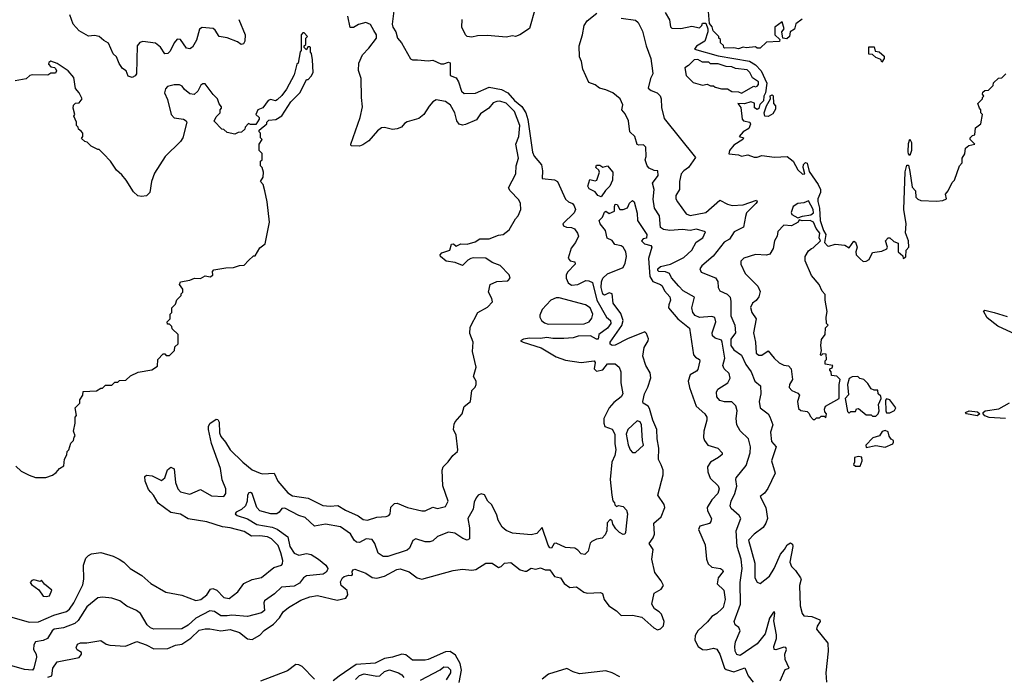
# Model space of a CAD drawing. Extents: x 2472589 to 2662339, y 701009 to 849030.
# Tile 155 of 256: x 2567295 to 2573610, y 760443 to 764653. Entities that reach past the tile are written whole.
import ezdxf

# ---------------------------------------------------------------- set-up
doc = ezdxf.new("R2010")
doc.units = 0

msp = doc.modelspace()

# ---------------------------------------------------------------- linework, layer by layer
at = {"layer": '0CON05XD'}
for points in [[(2569699.5, 764745), (2569684.4, 764625), (2569688.9, 764605), (2569706.7, 764575), (2569718.9, 764535), (2569744.1, 764504.1), (2569801.5, 764401.5), (2569814.6, 764394.6), (2569846.2, 764396.2), (2569915, 764389.2), (2569945, 764394.5), (2569995, 764370), (2570015, 764370), (2570045, 764381.2), (2570055, 764376), (2570056.2, 764296.2), (2570095, 764281.2), (2570110, 764255), (2570128, 764195), (2570145, 764180), (2570219.1, 764180.9), (2570305, 764220), (2570385, 764205.4), (2570425, 764184.6), (2570467.5, 764135), (2570516.2, 764096.2), (2570541.3, 764055), (2570554, 764014), (2570583.9, 763803.9), (2570595, 763778), (2570642, 763722), (2570648.8, 763685), (2570646.2, 763635), (2570725, 763625.9), (2570743.5, 763615), (2570795, 763502.5), (2570814.6, 763484.6), (2570841.2, 763475), (2570850.7, 763459.3), (2570858.6, 763435), (2570850.6, 763415), (2570778.8, 763345), (2570782.3, 763332.3), (2570802.3, 763322.3), (2570835, 763320), (2570852.3, 763312.3), (2570873.3, 763285), (2570878.8, 763265), (2570858.6, 763225), (2570831.1, 763188.9), (2570812.9, 763125), (2570825, 763106), (2570855, 763101.2), (2570857.1, 763085), (2570808.8, 763035), (2570800, 763015), (2570800, 762995), (2570813.3, 762965), (2570835, 762951.2), (2570875, 762955.7), (2570925, 762980), (2570945, 762978.9), (2570967.6, 762967.6), (2570997, 762855), (2571058.8, 762745), (2571084.4, 762724.4), (2571086.4, 762705), (2571065.5, 762675), (2571010, 762635), (2571005, 762604.4), (2570994.6, 762604.6), (2570955, 762626.2), (2570876.3, 762623.7), (2570845, 762612.8), (2570785, 762608.1), (2570715, 762608.1), (2570675, 762614.6), (2570635, 762608.5), (2570565, 762611.8), (2570525, 762605.6), (2570507.5, 762595), (2570524.6, 762584.6), (2570639.1, 762549.1), (2570735, 762492.2), (2570795, 762469.6), (2570895, 762454.6), (2570980, 762465), (2570986.2, 762455), (2570980, 762415), (2570995, 762398.8), (2571035, 762407.5), (2571065, 762446.7), (2571115, 762446.2), (2571138.8, 762425), (2571150.8, 762395), (2571150.4, 762325), (2571163.3, 762255), (2571152.9, 762235), (2571105, 762198.9), (2571075.4, 762164.6), (2571042, 762095), (2571040.8, 762065), (2571047.5, 762045), (2571095, 762028.6), (2571112.5, 761995), (2571111.2, 761935), (2571117.5, 761895), (2571111.7, 761858.3), (2571092.5, 761815), (2571082.5, 761705), (2571092.5, 761605), (2571098.3, 761568.3), (2571110, 761555), (2571111.7, 761541.7), (2571122.5, 761532.5), (2571135, 761537.5), (2571165, 761532), (2571187.5, 761507.5), (2571193.8, 761483.8), (2571186.4, 761426.4), (2571180, 761365), (2571175, 761353.3), (2571165, 761351.2), (2571141.2, 761365), (2571118.7, 761388.7), (2571098.3, 761418.3), (2571095, 761440), (2571081.7, 761448.3), (2571063, 761427), (2571060.8, 761375), (2571049.4, 761350.6), (2571030.7, 761329.3), (2570995, 761322.5), (2570965, 761307.5), (2570954.2, 761295.8), (2570941.4, 761245), (2570920, 761225), (2570895, 761227.8), (2570875, 761252), (2570855, 761264), (2570795, 761268.9), (2570735, 761296.2), (2570722.5, 761295), (2570705, 761263.8), (2570695, 761267.5), (2570685, 761283.3), (2570645, 761397.5), (2570610.7, 761359.3), (2570575, 761350), (2570455, 761361.4), (2570415, 761378), (2570389.7, 761399.7), (2570362.9, 761445), (2570355, 761476.2), (2570323, 761543), (2570297.5, 761565), (2570275.9, 761605.9), (2570255, 761613.8), (2570235.9, 761604.1), (2570223, 761587), (2570210.5, 761559.5), (2570202.9, 761515), (2570170, 761455), (2570179.4, 761395), (2570180, 761325), (2570165, 761316.2), (2570137.1, 761327.1), (2570085, 761361.2), (2570045, 761368), (2569975, 761340), (2569945, 761312), (2569925, 761304.2), (2569895, 761304.2), (2569835, 761323.8), (2569815.8, 761314.2), (2569794.3, 761265), (2569779.3, 761250.7), (2569655, 761211.1), (2569625, 761210.8), (2569593.5, 761233.5), (2569572.5, 761295), (2569555, 761320), (2569516.6, 761323.4), (2569475, 761301.9), (2569455, 761302.9), (2569439.2, 761315), (2569416.5, 761356.5), (2569352.1, 761402.1), (2569255, 761418.1), (2569185, 761406.2), (2569125, 761462), (2569085, 761474.2), (2568995, 761521.4), (2568975, 761519.2), (2568959.2, 761495), (2568944.5, 761485.5), (2568905, 761485.5), (2568835, 761502.9), (2568815.7, 761525), (2568785.3, 761615.3), (2568775, 761622.5), (2568765, 761620), (2568756.7, 761605), (2568753.3, 761566.7), (2568743.2, 761536.8), (2568718, 761512), (2568683.8, 761495), (2568676.7, 761485), (2568690, 761475), (2568755, 761453.6), (2568815, 761416.5), (2568915, 761399.1), (2568945, 761386.8), (2569015, 761337.5), (2569028.2, 761275), (2569055, 761233.1), (2569085, 761220.6), (2569135, 761230), (2569165, 761224.6), (2569211.1, 761195), (2569257.5, 761155), (2569270, 761135), (2569268, 761125), (2569259.7, 761110.3), (2569241.4, 761098.6), (2569135, 761086.2), (2569115, 761073.3), (2569089.1, 761040.9), (2569055, 761020), (2568973.8, 761015), (2568928.3, 760971.7), (2568865, 760926), (2568860, 760915), (2568864.2, 760865.8), (2568845, 760849.2), (2568755.8, 760825.8), (2568655, 760834.6), (2568625, 760831.5), (2568585, 760831.5), (2568545, 760857.5), (2568515, 760862.5), (2568425.3, 760814.7), (2568375, 760770.9), (2568335, 760748.1), (2568155, 760745.6), (2568134, 760754), (2568113, 760773), (2568070, 760845), (2568044.2, 760864.2), (2567981.7, 760891.7), (2567935.9, 760925.9), (2567885, 760943.8), (2567825, 760950), (2567796.1, 760946.1), (2567725, 760889.2), (2567669.2, 760800.8), (2567647.9, 760782.1), (2567575.4, 760754.6), (2567515, 760744.3), (2567502.9, 760735), (2567473.8, 760685), (2567445, 760672.9), (2567395, 760663.8), (2567384.3, 760645.7), (2567382.5, 760615), (2567399.2, 760585), (2567401.4, 760565), (2567385.7, 760494.3), (2567377.3, 760482.7), (2567325, 760486), (2567245, 760509.4)], [(2568700, 764655), (2568740, 764555), (2568738.8, 764515), (2568730.7, 764499.3), (2568715, 764493.3), (2568691.7, 764511.7), (2568625, 764536.2), (2568575, 764546.2), (2568549.2, 764585), (2568535.5, 764595.5), (2568465, 764603.3), (2568447.8, 764592.2), (2568429.1, 764520.9), (2568402.7, 764477.3), (2568385, 764466.2), (2568365, 764471.2), (2568325.4, 764525.4), (2568305, 764528), (2568284.5, 764505.5), (2568258.8, 764451.2), (2568245, 764436.7), (2568225, 764433.8), (2568197.4, 764477.4), (2568165, 764502.9), (2568085, 764512.2), (2568065, 764507.8), (2568047.1, 764485), (2568043.3, 764305), (2568035, 764293.3), (2568015, 764283.3), (2567990.7, 764290.7), (2567977.5, 764325), (2567955, 764340), (2567933, 764373), (2567916.2, 764415), (2567893.8, 764435), (2567865, 764503.3), (2567835, 764518.8), (2567805, 764546), (2567775, 764552.5), (2567735, 764548), (2567675, 764582.5), (2567636.7, 764625), (2567616.2, 764685)], [(2569566.7, 764583.3), (2569545, 764621.2), (2569515.8, 764635.8), (2569468.3, 764621.7), (2569435, 764604), (2569415, 764603.3), (2569398.6, 764675)], [(2570601.2, 764725), (2570565, 764596.2), (2570502.5, 764555), (2570475, 764546), (2570455, 764549.4), (2570415, 764541.8), (2570295, 764551.3), (2570230.7, 764549.3), (2570195, 764541.1), (2570165, 764546.2), (2570153.1, 764555), (2570130, 764605), (2570133.6, 764653.6)], [(2571521.5, 762945), (2571475, 762997.5), (2571462.9, 763025), (2571435.9, 763035.9), (2571395, 763037.5), (2571386.9, 763045), (2571388.4, 763055), (2571405, 763070.5), (2571468.8, 763085), (2571555, 763128.9), (2571606.2, 763175), (2571634.3, 763225.7), (2571676, 763255), (2571693.8, 763293.8), (2571635, 763309.2), (2571595, 763301.4), (2571545, 763307.3), (2571465, 763301.1), (2571425, 763306.9), (2571405, 763320), (2571399.2, 763395), (2571366.4, 763445), (2571357.8, 763502.2), (2571364.3, 763565), (2571354.3, 763605), (2571390, 763655), (2571386.7, 763685), (2571365, 763686.7), (2571331.7, 763701.7), (2571318.8, 763715), (2571307.5, 763755), (2571313.6, 763776.4), (2571310, 763835), (2571295, 763850), (2571265, 763847.5), (2571255, 763852.5), (2571241.2, 763905), (2571208, 763935), (2571200, 764005), (2571178.7, 764048.7), (2571157.5, 764075), (2571163, 764107), (2571146, 764145), (2571098.8, 764185), (2571055, 764203.5), (2571013, 764213), (2570985, 764236.2), (2570945, 764250.6), (2570905.6, 764335), (2570897.7, 764385), (2570885.6, 764415), (2570883.1, 764485), (2570905.5, 764555), (2570914.5, 764615), (2570933.9, 764646.1), (2570996.2, 764695)], [(2571435, 764700), (2571461.7, 764651.7), (2571468.3, 764608.3), (2571478.3, 764598.3), (2571535, 764597.5), (2571605, 764612.5), (2571655, 764600), (2571670, 764615), (2571675, 764630), (2571695, 764630), (2571707.5, 764595), (2571707.5, 764575), (2571690, 764515), (2571635, 764482.5), (2571623.6, 764463.6), (2571775, 764421.2), (2571976.4, 764386.4), (2572015, 764363.8), (2572051.2, 764325), (2572087.5, 764245), (2572078.8, 764185), (2572067, 764163), (2572066.4, 764133.6), (2572041.2, 764108.8), (2572036.2, 764083.8), (2572025, 764077.5), (2572008.3, 764088.3), (2572008.3, 764118.3), (2571985, 764126.7), (2571943, 764113), (2571900, 764115), (2571920, 764090), (2571928, 764015), (2571937.5, 764005), (2571977.5, 763995), (2571983, 763983), (2571971.2, 763955), (2571935, 763933.3), (2571910, 763905), (2571936.4, 763896.4), (2571932.5, 763885), (2571875, 763848), (2571846.7, 763815), (2571842.5, 763792.5), (2571905, 763787.5), (2571925, 763777.5), (2571965, 763787.5), (2572005, 763772.5), (2572025, 763772.5), (2572055, 763783.3), (2572135, 763772.5), (2572216.4, 763776.4), (2572256.4, 763746.4), (2572285, 763690), (2572315, 763662.5), (2572330, 763665), (2572320, 763705), (2572322.5, 763725), (2572335, 763737.5), (2572345, 763732.5), (2572359.3, 763679.3), (2572416.1, 763596.1), (2572430, 763565), (2572430, 763545), (2572413.3, 763505), (2572413.6, 763486.4), (2572425.6, 763445.6), (2572428.8, 763365), (2572450.5, 763300.5), (2572466, 763275), (2572457.5, 763225), (2572475, 763202.5), (2572485, 763200), (2572525, 763213.3), (2572586.4, 763206.4), (2572615, 763190), (2572645, 763232.5), (2572655.9, 763225.9), (2572666.2, 763195), (2572656.7, 763165), (2572660, 763145), (2572685, 763120), (2572705, 763103.3), (2572725, 763103.8)], [(2572313, 764657), (2572273.6, 764626.4), (2572265, 764592.5), (2572237.5, 764575), (2572232.5, 764545), (2572215, 764530), (2572190, 764535), (2572182.5, 764575), (2572197.5, 764595), (2572185, 764640), (2572137.5, 764605), (2572137.5, 764555), (2572170, 764525), (2572167.5, 764512.5), (2572085, 764510), (2572045, 764470), (2572025, 764470), (2572015, 764480), (2571955, 764472.5), (2571935, 764476.7), (2571905, 764466.7), (2571875, 764472.5), (2571815, 764470), (2571810, 764475), (2571808.3, 764488.3), (2571790, 764505), (2571790, 764525), (2571780, 764535), (2571780, 764545), (2571741.7, 764581.7), (2571737, 764607), (2571718.3, 764628.3), (2571712.5, 764705)], [(2571152.6, 764662.6), (2571245, 764649.1), (2571261.5, 764635), (2571289.3, 764579.3), (2571313.4, 764485), (2571343.3, 764405), (2571354.5, 764325.5), (2571355.5, 764305), (2571341.1, 764275), (2571325.7, 764215), (2571345, 764198.6), (2571383.2, 764183.2), (2571402.5, 764165), (2571409.4, 764145), (2571410.6, 764090.6), (2571429.3, 764019.3), (2571629.3, 763769.3), (2571585.3, 763704.7), (2571554.3, 763685), (2571538, 763665), (2571527.5, 763615), (2571525.8, 763565), (2571502.2, 763525), (2571503.5, 763505), (2571513.1, 763485), (2571568.8, 763408.8), (2571595, 763397.5), (2571695, 763417.5), (2571785, 763495.8), (2571835, 763469.2), (2571865, 763460.8), (2571935, 763465.4), (2572020, 763495), (2572023.8, 763485), (2572016, 763475), (2571955.7, 763415), (2571949.7, 763390.3), (2571937.8, 763322.2), (2571876.8, 763293.2), (2571847.1, 763245), (2571813.7, 763226.3), (2571742.9, 763137.1), (2571670, 763075), (2571657.5, 763055), (2571666.2, 763035), (2571758.1, 762998.1), (2571773.3, 762975), (2571774.6, 762935), (2571784.4, 762915), (2571832.7, 762892.7), (2571851.2, 762875), (2571856.6, 762846.6), (2571856.4, 762755), (2571882.2, 762695), (2571885.5, 762645), (2571856.4, 762605), (2571855, 762563.3), (2571875, 762536.2), (2571925, 762502), (2571952, 762442), (2571985.8, 762395), (2572010, 762335), (2572046.2, 762305), (2572047.8, 762255), (2572038.1, 762205), (2572043.8, 762165), (2572095.7, 762125.7), (2572106.8, 762106.8), (2572124.3, 762055), (2572110.7, 762009.3), (2572117.8, 761947.8), (2572146.9, 761915), (2572116.4, 761825), (2572139.4, 761745), (2572092.8, 761647.2), (2572072.1, 761617.9), (2572043.3, 761595), (2572080.5, 761525), (2572090.5, 761455), (2572080.5, 761425), (2572062.4, 761397.6), (2572005, 761354.3), (2571969.2, 761315), (2572008.9, 761168.9), (2572010, 761075), (2572025, 761046.2), (2572045, 761038.8), (2572104.4, 761085), (2572134.6, 761135), (2572174, 761226), (2572201.2, 761255), (2572216.7, 761285), (2572238.8, 761298.8), (2572250.7, 761290.7), (2572254, 761275), (2572233.8, 761175), (2572245, 761147.5), (2572271.7, 761121.7), (2572303.8, 761075), (2572306.2, 761065), (2572296.1, 761026.1), (2572300, 760895), (2572313.1, 760845), (2572325, 760830.8), (2572376.1, 760826.1), (2572425.8, 760805.8), (2572428, 760795), (2572408.6, 760765), (2572405.8, 760745), (2572478.8, 760655), (2572480, 760605), (2572464.3, 760465), (2572468.8, 760405)], [(2567245, 760823.1), (2567355, 760789.4), (2567415, 760792.2), (2567514.3, 760835.7), (2567595, 760859.5), (2567615, 760873.1), (2567642.7, 760915), (2567699.8, 761030.2), (2567705.6, 761065), (2567704, 761155), (2567719.3, 761200.7), (2567735, 761217.5), (2567755, 761227.5), (2567815, 761237.5), (2567895, 761213.3), (2567932.5, 761195), (2567962.5, 761175), (2568002.5, 761135), (2568078.3, 761088.3), (2568135, 761037.5), (2568233, 760983), (2568335, 760963.3), (2568425, 760930), (2568457.5, 760935), (2568493.9, 760966.1), (2568518.3, 761001.7), (2568534.2, 761005.8), (2568558, 760995), (2568605, 760948), (2568637.3, 760942.7), (2568693.3, 760985), (2568731.2, 761038.8), (2568785.8, 761064.2), (2568845, 761077.1), (2568925, 761140), (2568974.1, 761155.9), (2568981.2, 761165), (2568981.9, 761185), (2568970.5, 761235), (2568951.7, 761281.7), (2568910, 761325), (2568885, 761336.7), (2568835, 761344.4), (2568782.1, 761342.1), (2568735, 761370.5), (2568645, 761394.6), (2568595, 761401.5), (2568495, 761433.1), (2568375, 761451.9), (2568325, 761481.9), (2568263.2, 761493.2), (2568182.2, 761552.2), (2568152.9, 761605), (2568135, 761624.2), (2568121.1, 761641.1), (2568099.2, 761695), (2568096.7, 761725), (2568108.3, 761731.7), (2568145, 761728.1), (2568205, 761698.6), (2568225.5, 761714.5), (2568242.8, 761767.2), (2568265, 761784.2), (2568285, 761773.3), (2568294.5, 761685), (2568308.1, 761645), (2568325, 761625.8), (2568385, 761611.2), (2568455, 761641.2), (2568525, 761599.2), (2568605, 761596.7), (2568616.2, 761615), (2568617.1, 761645), (2568592.8, 761702.8), (2568581.9, 761775), (2568524.6, 761935), (2568505.4, 762025), (2568505.4, 762045), (2568515, 762064.4), (2568555, 762091.2), (2568565, 762090), (2568575, 762072.5), (2568575.5, 762005), (2568585, 761980.8), (2568615.6, 761945), (2568644.4, 761895), (2568725.3, 761815.3), (2568785, 761767.5), (2568836.1, 761746.1), (2568855, 761741.2), (2568927.5, 761745), (2568950, 761695), (2569015, 761620), (2569045, 761599.1), (2569145, 761584.5), (2569238.9, 761538.9), (2569285, 761534.5), (2569335, 761539.2), (2569385, 761508.6), (2569465, 761472.9), (2569498.7, 761448.7), (2569525, 761443.1), (2569585, 761464.3), (2569645, 761468), (2569663.3, 761475), (2569671.2, 761485), (2569675, 761527.5), (2569698, 761552), (2569715, 761552.5), (2569782.5, 761525), (2569875, 761503.8), (2569895, 761503.8), (2569943.6, 761526.4), (2569975, 761518.8), (2570025, 761531.2), (2570043.8, 761565), (2570008, 761665), (2570004.3, 761765), (2570011.2, 761785), (2570042.7, 761817.3), (2570072.1, 761857.9), (2570102, 761885), (2570104.3, 761895), (2570095, 761990), (2570078, 762025), (2570081.2, 762058.8), (2570088.8, 762075), (2570133.3, 762125), (2570146.4, 762173.6), (2570185.7, 762204.3), (2570194.2, 762275.8), (2570215, 762296), (2570223.3, 762315), (2570222.9, 762335), (2570206, 762365), (2570222.5, 762425), (2570200, 762525), (2570204.2, 762585), (2570181.7, 762641.7), (2570185, 762682.5), (2570234.1, 762775.9), (2570295, 762810), (2570326.2, 762845), (2570323.3, 762865), (2570302.5, 762905), (2570312.5, 762955), (2570355, 762974), (2570425, 762978.6), (2570440, 762995), (2570435, 763017.5), (2570376.4, 763076.4), (2570325, 763096.7), (2570285, 763123.8), (2570205, 763126.2), (2570188.3, 763121.7), (2570168.3, 763111.7), (2570135, 763076.7), (2570086.7, 763096.7), (2570030, 763105), (2569993.3, 763135), (2569992.5, 763145), (2570001.7, 763158.3), (2570052.5, 763175), (2570065, 763213.3), (2570077.5, 763215), (2570095, 763200), (2570125, 763215.7), (2570165, 763213.3), (2570215, 763228), (2570245, 763248.9), (2570305, 763248), (2570365, 763271.9), (2570395, 763276.2), (2570433.6, 763306.4), (2570473.9, 763376.1), (2570492.5, 763395), (2570509.2, 763435), (2570505.9, 763474.1), (2570497.1, 763497.1), (2570440, 763555), (2570430, 763575), (2570476.2, 763665), (2570478.8, 763715), (2570493.8, 763765), (2570477.8, 763855), (2570496.2, 763905), (2570502.5, 763975), (2570467.5, 764065), (2570415, 764117.1), (2570375, 764130), (2570355, 764129.5), (2570331.1, 764118.9), (2570304, 764085), (2570250.3, 764049.7), (2570225, 764011.2), (2570155, 763981.2), (2570135, 763977.5), (2570114.2, 763984.2), (2570098, 764005), (2570086.4, 764055), (2570058.2, 764105), (2570025, 764128.7), (2569965, 764140), (2569945, 764127.1), (2569921.5, 764098.5), (2569887.8, 764045), (2569855, 764020), (2569780.9, 763999.1), (2569762.4, 763987.6), (2569743.8, 763965), (2569715, 763952.2), (2569685, 763950), (2569635, 763961.4), (2569615, 763959.2), (2569590, 763940), (2569535, 763877.1), (2569495, 763850), (2569475, 763843.1), (2569420, 763845), (2569417.5, 763855), (2569478.1, 764025), (2569494.4, 764095), (2569486.2, 764155), (2569485.4, 764275), (2569467.6, 764327.6), (2569468.8, 764375), (2569492.8, 764427.2), (2569535, 764470.9), (2569584, 764535), (2569584, 764555), (2569566.7, 764583.3)], [(2567270.7, 761790.7), (2567305, 761757.5), (2567355, 761732.5), (2567395, 761717.5), (2567463, 761717), (2567505, 761732.5), (2567529.3, 761750.7), (2567550, 761775), (2567577, 761793), (2567582.5, 761835), (2567597, 761863), (2567600, 761885), (2567610, 761895), (2567623, 761937), (2567640, 761955), (2567643, 761977), (2567650, 761985), (2567640, 762015), (2567650, 762065), (2567650, 762105), (2567660, 762115), (2567650, 762165), (2567680, 762195), (2567680, 762215), (2567700, 762245), (2567701.7, 762268.3), (2567787, 762273), (2567815, 762290), (2567825, 762290), (2567845, 762310), (2567885, 762310), (2567905, 762330), (2567925, 762330), (2567935, 762340), (2567975, 762342.5), (2568005, 762370), (2568055, 762392.5), (2568141.7, 762408.3), (2568178.3, 762431.7), (2568180, 762475), (2568215, 762510), (2568225, 762510), (2568235, 762500), (2568255, 762500), (2568288.3, 762531.7), (2568290, 762555), (2568310, 762575), (2568310, 762635), (2568271.7, 762671.7), (2568270, 762685), (2568255, 762700), (2568241.7, 762701.7), (2568240, 762715), (2568260, 762735), (2568260, 762765), (2568270, 762775), (2568270, 762805), (2568295, 762830), (2568303, 762857), (2568330, 762885), (2568330, 762895), (2568340, 762905), (2568340, 762925), (2568320, 762955), (2568327, 762973), (2568385, 762983.3), (2568415, 762996.7), (2568455, 762993.3), (2568485, 763010), (2568516.4, 763003.6), (2568532.5, 763015), (2568530.7, 763039.3), (2568540, 763050), (2568617, 763063), (2568665, 763063.3), (2568705, 763077.5), (2568735, 763080), (2568761.7, 763108.3), (2568795, 763140), (2568805, 763140), (2568835, 763190), (2568870, 763215), (2568896.7, 763355), (2568882.5, 763485), (2568867.5, 763555), (2568857, 763597), (2568840, 763615), (2568857, 763643), (2568857.5, 763675), (2568850, 763705), (2568840, 763715), (2568840, 763745), (2568850, 763755), (2568850, 763795), (2568830, 763815), (2568830, 763855), (2568850, 763885), (2568840, 763895), (2568840, 763925), (2568830, 763935), (2568830, 763945), (2568880, 763985), (2568880, 763995), (2568891.7, 764008.3), (2568937, 764013), (2568975, 764037.5), (2569033.6, 764126.4), (2569093, 764187), (2569135, 764270), (2569145, 764270), (2569165, 764290), (2569177.5, 764315), (2569172.5, 764395), (2569167, 764437), (2569160, 764445), (2569160, 764475), (2569155, 764480), (2569141.7, 764478.3), (2569135, 764460), (2569120, 764475), (2569120, 764485), (2569130, 764495), (2569130, 764535), (2569140, 764545), (2569118.3, 764568.3), (2569111.7, 764568.3), (2569100, 764555), (2569100, 764455), (2569093, 764447), (2569080, 764375), (2569073, 764367), (2569055, 764300), (2569005, 764207.5), (2568975, 764167.5), (2568945, 764140), (2568935, 764133.3), (2568905, 764141.2), (2568887.5, 764135), (2568855, 764087.5), (2568822.5, 764075), (2568810, 764045), (2568830, 764025), (2568830, 764015), (2568808.3, 763981.7), (2568775, 763980), (2568763, 763987), (2568740, 763965), (2568738.3, 763951.7), (2568718.3, 763931.7), (2568695, 763930), (2568675, 763920), (2568625, 763930), (2568605, 763950), (2568591.7, 763951.7), (2568543, 764003), (2568555, 764030), (2568580, 764055), (2568580, 764075), (2568590, 764085), (2568590, 764095), (2568573, 764113), (2568562.5, 764145), (2568535, 764172.5), (2568485, 764242.5), (2568468.3, 764241.7), (2568457, 764233), (2568437.5, 764195), (2568413, 764173), (2568385, 764177.5), (2568352.5, 764205), (2568337.7, 764227.7), (2568320, 764235), (2568285, 764235.8), (2568242.5, 764225), (2568229.3, 764210.7), (2568223.8, 764185), (2568242.3, 764142.3), (2568266.2, 764045), (2568285, 764024), (2568345, 764014.2), (2568363.3, 764005), (2568366.7, 763995), (2568340, 763895), (2568325, 763872.5), (2568226.7, 763775), (2568160.3, 763669.7), (2568140, 763615), (2568130, 763545), (2568107, 763523), (2568075, 763520), (2568053, 763523), (2568025, 763550), (2567977.5, 763625), (2567949.3, 763659.3), (2567915, 763687.5), (2567877.5, 763745), (2567833, 763793), (2567805, 763820), (2567795, 763820), (2567753, 763843), (2567728.3, 763868.3), (2567711.7, 763871.7), (2567691.7, 763891.7), (2567700, 763905), (2567700, 763925), (2567688.3, 763938.3), (2567671.7, 763951.7), (2567670, 763965), (2567660, 763975), (2567660, 763995), (2567642.5, 764035), (2567647.5, 764045), (2567637.5, 764085), (2567640, 764105), (2567651.7, 764118.3), (2567675, 764120), (2567696.2, 764145), (2567676.2, 764185), (2567652, 764212), (2567641.7, 764281.7), (2567606.1, 764326.1), (2567535, 764372.5), (2567493.6, 764386.4), (2567480.7, 764379.3), (2567478.3, 764368.3), (2567495, 764350), (2567517, 764347), (2567525, 764340), (2567530, 764325), (2567525, 764310), (2567495, 764310), (2567475, 764297.5), (2567375, 764300), (2567360, 764295), (2567337, 764273), (2567265, 764260)], [(2572825, 764380), (2572818.3, 764398.3), (2572785, 764410), (2572765, 764430), (2572741.7, 764431.7), (2572741.7, 764478.3), (2572775, 764480), (2572781.7, 764451.7), (2572807, 764447), (2572840, 764420), (2572840, 764405), (2572825, 764380)], [(2571925, 764182.5), (2572003, 764227), (2572015, 764222.5), (2572025, 764227.5), (2572033, 764237), (2572032.5, 764255), (2571995, 764280), (2571977.5, 764315), (2571961.7, 764331.7), (2571885, 764340), (2571861.7, 764351.7), (2571825, 764352.5), (2571775, 764370), (2571725, 764370), (2571715, 764380), (2571675, 764380), (2571645, 764397.5), (2571620, 764395), (2571585, 764360), (2571560, 764345), (2571570, 764295), (2571615, 764250), (2571675, 764232.5), (2571705, 764240), (2571725, 764230), (2571745, 764230), (2571755, 764220), (2571795, 764210), (2571835, 764210), (2571863, 764193), (2571905, 764190), (2571925, 764182.5)], [(2572725, 763103.8), (2572743.8, 763116.2), (2572765, 763160), (2572825, 763168.8), (2572856.4, 763183.6), (2572860, 763195), (2572848.8, 763235), (2572865, 763253.3), (2572875, 763253.3), (2572901.7, 763231.7), (2572930, 763220), (2572930, 763165), (2572958.3, 763138.3), (2572961.7, 763121.7), (2572978.3, 763131.7), (2572980, 763175), (2572997.5, 763195), (2572996.2, 763235), (2572977, 763287), (2572980, 763345), (2572966.2, 763435), (2572973.2, 763676.8), (2572985, 763720), (2572995, 763720), (2573005, 763680), (2573019.2, 763579.2), (2573040, 763555), (2573043.3, 763515), (2573055, 763502.5), (2573075, 763493.3), (2573175, 763490), (2573215, 763493.3), (2573240, 763505), (2573232.5, 763535), (2573250, 763555), (2573275, 763610), (2573290, 763625), (2573323, 763717), (2573340, 763735), (2573340, 763765), (2573357, 763793), (2573361.7, 763828.3), (2573383, 763847), (2573420, 763855), (2573390, 763885), (2573390, 763895), (2573405, 763910), (2573420, 763915), (2573425, 763960), (2573460, 763985), (2573470, 764045), (2573460, 764055), (2573460, 764075), (2573450, 764085), (2573440, 764115), (2573470, 764145), (2573470, 764155), (2573478.3, 764161.7), (2573470, 764175), (2573471.7, 764188.3), (2573485, 764200), (2573508.3, 764201.7), (2573538.3, 764231.7), (2573541.7, 764248.3), (2573571.7, 764278.3), (2573595, 764280), (2573620, 764305)], [(2572095, 764032.5), (2572074.1, 764034.1), (2572070, 764055), (2572085, 764100), (2572110, 764145), (2572107.5, 764165), (2572121.7, 764171.7), (2572127.5, 764165), (2572130, 764115), (2572141.7, 764101.7), (2572141.7, 764078.3), (2572125, 764050), (2572095, 764032.5)], [(2573005, 763782.5), (2572995, 763792.5), (2572992.9, 763805), (2572995, 763860), (2573005, 763887.5), (2573013.8, 763865), (2573014.2, 763815), (2573005, 763782.5)], [(2571025, 763518.1), (2571003.8, 763525), (2570985, 763550), (2570948.3, 763568.3), (2570938.8, 763585), (2570952.5, 763627.5), (2570985, 763620), (2570996.7, 763625), (2571012.5, 763675), (2571008.3, 763688.3), (2570990, 763705), (2570995, 763720), (2571015, 763720), (2571035, 763707.5), (2571065, 763716.7), (2571100, 763675), (2571096, 763625), (2571080, 763585), (2571051.4, 763558.6), (2571025, 763518.1)], [(2567475, 760437.5), (2567500, 760445), (2567506.7, 760495), (2567533.9, 760536.1), (2567675, 760562.5), (2567690, 760585), (2567690, 760595), (2567663.6, 760613.6), (2567657.5, 760625), (2567665, 760648.8), (2567685, 760657.5), (2567725, 760656.7), (2567815, 760673.3), (2567850, 760650), (2567872.9, 760642.9), (2567973.1, 760636.9), (2568045, 760665.8), (2568105, 760645.8), (2568155, 760620), (2568245, 760621.9), (2568295, 760641.9), (2568335, 760648), (2568392.2, 760687.8), (2568445, 760738.9), (2568485, 760747.1), (2568515, 760748.1), (2568585, 760735.6), (2568645, 760742.9), (2568705, 760722.9), (2568755, 760682.2), (2568785, 760679.5), (2568835, 760706.9), (2568862.4, 760737.6), (2568922.9, 760777.1), (2568961.3, 760818.7), (2568984.6, 760855.4), (2569018.6, 760885), (2569098.3, 760931.7), (2569155, 760953.1), (2569205, 760961.2), (2569330.9, 760930.9), (2569387, 760943), (2569399.2, 760965), (2569394, 760994), (2569357.5, 761025), (2569351.5, 761048.5), (2569364.2, 761075), (2569375, 761082), (2569405, 761092.5), (2569425, 761090), (2569430, 761095), (2569427.5, 761115), (2569433.6, 761126.4), (2569445, 761130), (2569515, 761104), (2569555, 761077.1), (2569585, 761072.5), (2569635, 761085.5), (2569713, 761127), (2569735, 761131.1), (2569793, 761113), (2569845, 761074), (2569875, 761065.7), (2570075, 761121.9), (2570135, 761130.8), (2570195, 761124.4), (2570221.2, 761128.8), (2570285, 761168), (2570325, 761168.8), (2570365, 761140), (2570383, 761147), (2570405, 761167.5), (2570445, 761172.5), (2570505, 761126.7), (2570535, 761117.5), (2570545, 761117.5), (2570575, 761136.7), (2570605, 761130), (2570635, 761137.5), (2570665, 761126.7), (2570695, 761126.2), (2570725, 761083.3), (2570762.5, 761075), (2570787, 761037), (2570823, 761013), (2570865, 761016.2), (2570913, 760983), (2570935, 760975.8), (2571019.3, 760979.3), (2571033.3, 760973.3), (2571044.2, 760935), (2571074, 760895), (2571123, 760863), (2571152.8, 760832.8), (2571225.5, 760834.5), (2571285, 760821.8), (2571362.8, 760752.8), (2571385, 760740.9), (2571405, 760747.8), (2571425, 760766.7), (2571428, 760795), (2571411.1, 760841.1), (2571396.9, 760856.9), (2571365.6, 760875), (2571349.4, 760905), (2571365, 760976.7), (2571409.3, 761000.7), (2571423.3, 761025), (2571408.8, 761055), (2571367.7, 761107.7), (2571348.9, 761195), (2571357.5, 761255), (2571331.2, 761295), (2571358.4, 761331.6), (2571366.4, 761353.6), (2571362.7, 761425), (2571410, 761465), (2571432.7, 761525), (2571428.5, 761545), (2571387.1, 761605), (2571421.4, 761735), (2571421.2, 761765), (2571408, 761798), (2571392.3, 761832.3), (2571394.2, 761905.8), (2571383.8, 761965), (2571381.3, 762025), (2571356, 762085), (2571335, 762159.2), (2571325, 762174.3), (2571294, 762195), (2571290.8, 762205), (2571301.4, 762255), (2571323.3, 762296.7), (2571343.3, 762356.7), (2571339.4, 762389.4), (2571311.1, 762435), (2571291.5, 762495), (2571299.6, 762550.4), (2571325.7, 762595), (2571327, 762607), (2571315, 762640), (2571305, 762650.8), (2571192.7, 762607.3), (2571115, 762565.7), (2571095, 762564.2), (2571082.2, 762572.2), (2571082.2, 762585), (2571156.9, 762693.1), (2571164.6, 762725), (2571150, 762770), (2571100.3, 762835), (2571094, 762895), (2571075, 762902.5), (2571045, 762886), (2571035, 762894), (2571023.9, 762935), (2571027.3, 762972.7), (2571035.8, 762995), (2571065, 763022.5), (2571166.2, 763063.8), (2571178.9, 763091.1), (2571186.7, 763135), (2571181.8, 763165), (2571164.6, 763194.6), (2571153.4, 763203.4), (2571112.5, 763212.5), (2571095, 763236.7), (2571062.7, 763252.7), (2571051.3, 763301.3), (2571018.1, 763345), (2571011.4, 763365), (2571032.1, 763387.9), (2571045, 763420), (2571055, 763426), (2571075, 763410), (2571110, 763425), (2571109.2, 763455), (2571115, 763470), (2571127.9, 763467.9), (2571145, 763435.7), (2571165, 763435.6), (2571192.3, 763447.7), (2571205, 763476.2), (2571225, 763493.8), (2571235.7, 763485.7), (2571255, 763412.5), (2571257.5, 763365), (2571317.1, 763275), (2571315, 763252.5), (2571293, 763247), (2571283.3, 763235), (2571302.5, 763215), (2571342.5, 763205), (2571349.2, 763195), (2571328.8, 763121.2), (2571336, 763006), (2571355, 762974), (2571405, 762955.7), (2571415, 762945.8), (2571430.6, 762915), (2571465, 762875.8), (2571468.1, 762855), (2571458.6, 762825), (2571456, 762805), (2571516, 762736), (2571591.2, 762675), (2571616.9, 762505), (2571629.1, 762489.1), (2571654, 762475), (2571657.8, 762465), (2571645, 762411.2), (2571635, 762399.2), (2571594.3, 762375), (2571582.7, 762335), (2571590.9, 762295), (2571634.4, 762174.4), (2571688.8, 762125), (2571701.2, 762105), (2571702.5, 762085), (2571682.5, 762015), (2571680, 761975), (2571686.7, 761955), (2571708.8, 761925), (2571773.3, 761905), (2571800, 761875), (2571800, 761865), (2571776.2, 761845), (2571724.5, 761815.5), (2571706.7, 761785), (2571707.7, 761755), (2571722.6, 761712.6), (2571775.7, 761665), (2571781.1, 761645), (2571773.1, 761615), (2571734.7, 761575.3), (2571703.7, 761526.3), (2571705.6, 761505), (2571731.4, 761455), (2571728.1, 761435), (2571718.2, 761421.8), (2571656.7, 761405), (2571648.9, 761385), (2571692.3, 761285), (2571700.4, 761195), (2571711.5, 761165), (2571735, 761142.2), (2571790, 761135), (2571803.3, 761125), (2571806.2, 761115), (2571774.3, 761075), (2571767.5, 761035), (2571810, 760995), (2571820.6, 760935), (2571805.7, 760885), (2571797.5, 760875), (2571765.8, 760845), (2571733.1, 760826.9), (2571706.9, 760793.1), (2571644.8, 760735.2), (2571626.7, 760705), (2571624.1, 760675), (2571646.5, 760635), (2571675, 760614.7), (2571698.3, 760611.7), (2571745, 760623.6), (2571766.7, 760616.7), (2571785.3, 760585.3), (2571814.3, 760495), (2571825, 760486), (2571875, 760472.5), (2571946.4, 760496.4), (2571966.7, 760445), (2572000, 760405)], [(2572285, 763382.5), (2572315, 763393.8), (2572368.9, 763401.1), (2572385.8, 763414.2), (2572384, 763435), (2572355, 763492.5), (2572325, 763478.8), (2572285, 763474), (2572256.2, 763455), (2572243.9, 763416.1), (2572246.7, 763405), (2572285, 763382.5)], [(2572395, 762090), (2572405, 762100), (2572425, 762100), (2572435, 762110), (2572455, 762110), (2572465, 762100), (2572470, 762125), (2572458.3, 762138.3), (2572456.7, 762155), (2572463.9, 762176.1), (2572550, 762225), (2572551.2, 762315), (2572557.5, 762345), (2572535, 762366.7), (2572501.7, 762371.7), (2572500, 762395), (2572490, 762405), (2572490, 762415), (2572505, 762420), (2572510, 762435), (2572460, 762445), (2572460, 762465), (2572470, 762475), (2572468.3, 762508.3), (2572445, 762510), (2572435, 762500), (2572430, 762505), (2572437.5, 762532.5), (2572433.3, 762565), (2572438.3, 762601.7), (2572460, 762635), (2572462.5, 762677.5), (2572480, 762695), (2572470, 762705), (2572467.5, 762745), (2572473, 762783), (2572460, 762855), (2572461.7, 762891.7), (2572441.7, 762911.7), (2572422.5, 762955), (2572373.9, 763013.9), (2572333, 763107), (2572332.5, 763135), (2572355, 763170), (2572373, 763187), (2572385, 763190), (2572430, 763235), (2572422.5, 763255), (2572426.7, 763285), (2572403.6, 763313.6), (2572385.5, 763355.5), (2572365.6, 763365.6), (2572313.8, 763363.8), (2572295, 763370), (2572287.5, 763355), (2572245, 763331.1), (2572195, 763336), (2572156.7, 763295), (2572152.5, 763265), (2572135.9, 763234.1), (2572128, 763185), (2572105, 763148.8), (2572085, 763144), (2572015, 763148), (2571940, 763125), (2571930, 763115), (2571920, 763105), (2571920, 763085), (2571948.8, 763025), (2572028.8, 762945), (2572045, 762910), (2572035, 762876.2), (2572018.2, 762851.8), (2571995.5, 762834.5), (2571983, 762807), (2571990.8, 762775), (2572019.2, 762735), (2572000.8, 762645), (2572014.3, 762585), (2572018, 762515), (2572035, 762502), (2572055, 762501.2), (2572095, 762530), (2572132.8, 762482.8), (2572165, 762453.8), (2572195, 762438.8), (2572225, 762433.3), (2572243.3, 762415), (2572252.5, 762345), (2572232.5, 762315), (2572230, 762295), (2572247.5, 762275), (2572285, 762257.5), (2572296.2, 762245), (2572283.8, 762205), (2572289.3, 762159.3), (2572305, 762147.5), (2572345, 762140), (2572358.3, 762128.3), (2572365, 762110), (2572385, 762090), (2572395, 762090)], [(2572171.9, 760415), (2572205, 760487.5), (2572230, 760495), (2572205, 760550), (2572203.1, 760585), (2572212.9, 760615), (2572208.1, 760628.1), (2572195, 760630.8), (2572145, 760612), (2572133.8, 760615), (2572132.5, 760635), (2572149.2, 760685), (2572148.7, 760708.7), (2572131.9, 760798.1), (2572137.3, 760847.3), (2572135.6, 760855.6), (2572130, 760855), (2572104.5, 760815), (2572075.4, 760715), (2572025, 760651.5), (2571915, 760576.7), (2571895, 760582.9), (2571884.5, 760605), (2571880.9, 760635), (2571886.1, 760663.9), (2571915.7, 760735), (2571906.2, 760755), (2571882.7, 760772.7), (2571877.5, 760795), (2571917.3, 760905), (2571916.4, 761043.6), (2571928.9, 761135), (2571921.2, 761195), (2571896.2, 761275), (2571889.2, 761375), (2571920.8, 761455), (2571910, 761475), (2571858.7, 761518.7), (2571851.9, 761535), (2571857.3, 761565), (2571881.2, 761615), (2571895, 761662.5), (2571887.5, 761705), (2571890.8, 761715), (2571954, 761795), (2571980, 761875), (2571982, 761915), (2571968.8, 761965), (2571915, 762016), (2571894.5, 762054.5), (2571890, 762095), (2571897.1, 762145), (2571887.8, 762177.8), (2571862.3, 762202.3), (2571815, 762202.5), (2571785, 762211.1), (2571765.5, 762235), (2571763.5, 762265), (2571771.9, 762285), (2571836.2, 762325), (2571850.8, 762355), (2571844.3, 762385), (2571814.2, 762415), (2571804.3, 762435), (2571817.6, 762482.4), (2571801.2, 762585), (2571795, 762599.2), (2571755, 762610), (2571738, 762625), (2571735.8, 762645), (2571759.4, 762715), (2571752.5, 762742.5), (2571735, 762750.8), (2571655, 762742.7), (2571626.6, 762756.6), (2571611.5, 762775), (2571605.3, 762805), (2571623.3, 762875), (2571550, 762915), (2571521.5, 762945)], [(2570685, 762701.1), (2570915, 762703.1), (2570948.1, 762715), (2570965, 762738.8), (2570970.6, 762765), (2570953.8, 762805), (2570924.1, 762824.1), (2570755, 762870), (2570735, 762870), (2570702, 762855), (2570646.2, 762795), (2570630.7, 762759.3), (2570630, 762745), (2570642, 762725), (2570659.7, 762709.7), (2570685, 762701.1)], [(2573684, 762635), (2573568.3, 762688.3), (2573501.1, 762741.1), (2573476.7, 762785), (2573485, 762791.2), (2573545, 762775.3), (2573629.4, 762749.4)], [(2572785, 762110), (2572800, 762125), (2572806.7, 762145), (2572803.3, 762185), (2572820, 762225), (2572818.3, 762238.3), (2572800, 762255), (2572798.3, 762278.3), (2572775, 762277.5), (2572756.4, 762286.4), (2572735, 762320), (2572710, 762345), (2572683.3, 762353.3), (2572670, 762365), (2572635, 762362.5), (2572615, 762352.5), (2572603.3, 762315), (2572611.7, 762248.3), (2572590, 762225), (2572605, 762140), (2572615, 762130), (2572625, 762140), (2572655, 762140), (2572661.7, 762158.3), (2572675, 762160), (2572725, 762120), (2572755, 762120), (2572765, 762110), (2572785, 762110)], [(2572855, 762132.5), (2572875, 762133.3), (2572905, 762147.5), (2572913.3, 762165), (2572876.4, 762216.4), (2572855, 762222.5), (2572847, 762213), (2572850, 762145), (2572855, 762132.5)], [(2573435, 762112.2), (2573368, 762125), (2573360.9, 762135), (2573384.2, 762145.8), (2573438, 762138), (2573452.5, 762125), (2573435, 762112.2)], [(2573617.5, 762095), (2573512.4, 762102.4), (2573484.1, 762114.1), (2573473.8, 762125), (2573474, 762135), (2573488, 762145), (2573575, 762158.9), (2573644, 762196)], [(2571245, 761877.5), (2571296.7, 761925), (2571288.6, 761955), (2571282.5, 762055), (2571274.2, 762074.2), (2571255, 762080), (2571195.3, 762024.7), (2571184.4, 761995), (2571197.3, 761927.3), (2571210, 761895), (2571225, 761877.5), (2571245, 761877.5)], [(2572725, 761910), (2572785, 761923.3), (2572845, 761912.5), (2572895, 761932.5), (2572900, 761945), (2572900, 761955), (2572883.6, 761963.6), (2572871.7, 761981.7), (2572865, 762010), (2572845, 762020), (2572827, 762013), (2572810, 761985), (2572767, 761973), (2572722.5, 761925), (2572725, 761910)], [(2572685, 761790), (2572697.5, 761825), (2572697, 761847), (2572675, 761852.5), (2572650, 761845), (2572650, 761815), (2572641.7, 761801.7), (2572655, 761790), (2572685, 761790)], [(2567465, 760953.8), (2567485, 760960), (2567500, 760995), (2567453.3, 761033.3), (2567435, 761060), (2567425, 761050), (2567385, 761062.5), (2567371.7, 761058.3), (2567362.5, 761045), (2567370.7, 761030.7), (2567418.3, 760998.3), (2567445, 760956.7), (2567465, 760953.8)], [(2570113.4, 760403.4), (2570128.3, 760481.7), (2570120.8, 760525), (2570089.4, 760579.4), (2570055, 760602.1), (2570025, 760599.2), (2569915, 760550.9), (2569895, 760547.5), (2569815, 760546.9), (2569771.1, 760581.1), (2569745, 760585.5), (2569685.3, 760564.7), (2569635, 760556.8), (2569575, 760528.1), (2569451.9, 760518.1), (2569343.3, 760443.3), (2569305, 760413.3)], [(2569185, 760424.3), (2569105.4, 760505.4), (2569085, 760516.7), (2569065, 760517.8), (2569011.6, 760478.4), (2568838.4, 760411.6)], [(2569865, 760418.9), (2569991.2, 760485), (2570015, 760504), (2570040.9, 760500.9), (2570057.8, 760485), (2570058.5, 760465), (2570030.4, 760419.6)], [(2569447.5, 760422.5), (2569475, 760447.5), (2569505, 760458.5), (2569585, 760442.9), (2569604.3, 760445.7), (2569635, 760472.9), (2569665.9, 760484.1), (2569725, 760465.8), (2569745, 760452), (2569759.4, 760435)], [(2571145, 760438.7), (2571095, 760465.6), (2571055, 760478.8), (2570885, 760459.5), (2570845, 760471.1), (2570805, 760493.3), (2570685.8, 760455.8), (2570645.4, 760424.6)]]:
    msp.add_lwpolyline(points, dxfattribs=at)

doc.saveas('drawing.dxf')
